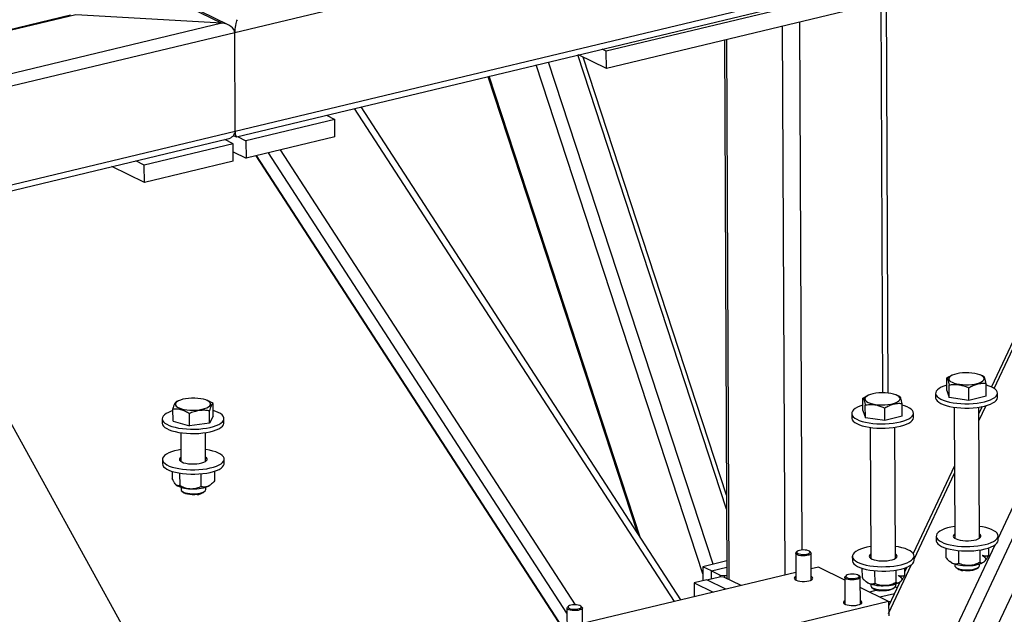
# Model space of a CAD drawing. Header units: millimetres. Extents: x 5 to 589, y 5 to 415.
# Tile 104 of 115: x 545 to 563, y 308 to 319. Entities that reach past the tile are written whole.
import ezdxf

# ---------------------------------------------------------------- set-up
doc = ezdxf.new("R2010")
doc.units = ezdxf.units.MM
doc.layers.add('NOTES', color=6, linetype='Continuous')
doc.layers.add('TRAIT-FORT', color=4, linetype='Continuous', lineweight=25)
doc.dimstyles.new('SLDDIMSTYLE3', dxfattribs={"dimtxt": 0.18, "dimasz": 1, "dimexe": 0, "dimexo": 0.0625, "dimgap": 0, "dimtad": 0, "dimtih": 1, "dimtoh": 1, "dimdec": 0, "dimrnd": 1e-09, "dimzin": 0, "dimdsep": 46, "dimtxsty": 'Standard', "dimblk1": 'DOT', "dimblk2": 'DOT', "dimsah": 1, "dimcen": 0.09, "dimadec": 0, "dimazin": 0, "dimtfac": 1, "dimtdec": 0, "dimtofl": 0, "dimtmove": 0, "dimatfit": 3, "dimldrblk": 'DOT', "dimfxl": 1, "dimfrac": 2, "dimtolj": 1, "dimtzin": 0, "dimarcsym": 0})

# ---------------------------------------------------------------- blocks, each defined once
blk = doc.blocks.new('_DOT')
at = {"color": 0, "linetype": 'ByBlock', "lineweight": -2}
blk.add_line((-0.5, 0), (-1, 0), dxfattribs=at)
at = {"color": 0, "linetype": 'ByBlock', "const_width": 0.5}
blk.add_lwpolyline([(-0.25, 0, 1), (0.25, 0, 1)], format="xyb", close=True, dxfattribs=at)

msp = doc.modelspace()

# ---------------------------------------------------------------- linework, layer by layer
at = {"layer": 'TRAIT-FORT', "color": 4, "linetype": 'Continuous', "lineweight": 25}
for p, q in [((518.86166, 333.70606), (548.6388, 319.09094)), ((548.76761, 319.05792), (518.903, 333.71597)), ((578.97434, 326.13071), (548.87798, 318.91585)), ((578.98249, 324.3047), (548.88614, 317.08984)), ((548.91285, 316.9911), (578.84093, 324.16563)), ((560.9254, 319.81466), (555.75259, 318.57461)), ((560.96962, 312.24288), (560.93553, 319.87325)), ((560.92684, 319.49243), (555.75403, 318.25237)), ((560.87059, 312.24855), (560.83832, 319.47121)), ((545.93618, 319.24939), (526.60868, 314.61609)), ((545.84, 319.24133), (526.62637, 314.63533)), ((548.6388, 319.09094), (545.93618, 319.24939)), ((548.6388, 319.09094), (526.11355, 313.69107)), ((559.06136, 308.87422), (559.01597, 319.03434)), ((559.37716, 309.33817), (559.3335, 319.11046)), ((548.87798, 318.91585), (526.07059, 313.44833)), ((548.88614, 317.08984), (548.87798, 318.91585)), ((557.94032, 318.77648), (557.98484, 308.80965)), ((558.0252, 308.78984), (557.98054, 318.78613)), ((557.97911, 310.09268), (555.22573, 318.50446)), ((555.75403, 318.25237), (555.2356, 318.50683)), ((557.97795, 310.35127), (555.32239, 318.46423)), ((555.75259, 318.57461), (555.67572, 318.61234)), ((555.75403, 318.25237), (555.75259, 318.57461)), ((557.53885, 308.89506), (554.45402, 318.31946)), ((557.72912, 309.0746), (554.68494, 318.37482)), ((553.55938, 318.10499), (556.32192, 309.66522)), ((556.37894, 309.57725), (553.58556, 318.11127)), ((565.41016, 317.75845), (562.87906, 312.35784)), ((562.92983, 312.32939), (565.46227, 317.73287)), ((557.13419, 308.41223), (551.21503, 317.54299)), ((550.57345, 317.38919), (550.73147, 317.31163)), ((557.01484, 308.38362), (551.09568, 317.51438)), ((550.73147, 317.31163), (549.08558, 316.91707)), ((550.73291, 316.98939), (550.73147, 317.31163)), ((560.78466, 303.22918), (567.33489, 317.20543)), ((548.88614, 317.08984), (526.07874, 311.62232)), ((548.85835, 317.01557), (548.90685, 316.99177)), ((548.92756, 316.99463), (549.08558, 316.91707)), ((563.00083, 309.55225), (566.51579, 317.05211)), ((526.10546, 311.52359), (548.74457, 316.95076)), ((548.85045, 316.8607), (547.20456, 316.46614)), ((548.85045, 316.8607), (548.69243, 316.93826)), ((548.85189, 316.53847), (548.85045, 316.8607)), ((549.08558, 316.91707), (549.08702, 316.59483)), ((550.73291, 316.98939), (549.08702, 316.59483)), ((560.24386, 303.09954), (566.7508, 316.98341)), ((548.85112, 316.71061), (549.08702, 316.59483)), ((549.27039, 316.63879), (554.94379, 307.88713)), ((554.95339, 307.88944), (549.27999, 316.64109)), ((555.02564, 308.17063), (549.5003, 316.69391)), ((555.18579, 308.32405), (549.72499, 316.74777)), ((547.20456, 316.46614), (547.04654, 316.5437)), ((547.206, 316.1439), (547.20456, 316.46614)), ((548.85189, 316.53847), (547.206, 316.1439)), ((547.206, 316.1439), (546.60641, 316.43819)), ((562.05464, 312.29374), (562.05361, 312.52419)), ((562.16277, 312.57843), (562.14036, 312.56886)), ((562.71575, 312.56121), (562.66897, 312.58069)), ((562.73507, 312.55293), (562.71441, 312.56159)), ((562.05464, 312.29374), (562.09868, 312.15954)), ((562.09868, 312.15954), (562.09765, 312.38999)), ((562.46142, 312.10681), (562.46039, 312.33726)), ((562.78013, 312.18828), (562.7791, 312.41873)), ((547.85307, 312.1076), (547.80092, 312.08533)), ((548.37799, 312.10206), (548.35927, 312.10986)), ((560.50185, 311.9215), (560.50082, 312.15195)), ((560.60999, 312.20619), (560.58757, 312.19662)), ((561.16297, 312.18897), (561.11619, 312.20845)), ((561.18228, 312.18069), (561.16162, 312.18935)), ((561.84596, 312.23846), (561.84632, 312.1579)), ((562.46142, 312.10681), (562.09868, 312.15954)), ((562.78013, 312.18828), (562.46142, 312.10681)), ((562.98917, 312.16301), (562.98881, 312.24357)), ((547.73635, 311.72182), (547.73532, 311.95227)), ((548.41224, 311.68499), (548.41121, 311.91543)), ((548.47901, 311.81853), (548.47798, 312.04898)), ((560.50185, 311.9215), (560.54589, 311.7873)), ((560.54589, 311.7873), (560.54486, 312.01775)), ((560.90863, 311.73457), (560.9076, 311.96501)), ((561.22734, 311.81604), (561.22631, 312.04648)), ((562.18998, 311.98056), (562.20081, 309.55473)), ((562.65795, 309.55677), (562.64711, 311.9826)), ((562.70833, 311.99355), (562.64764, 311.86406)), ((562.64825, 311.72859), (562.78067, 312.01113)), ((547.53626, 311.76762), (547.53662, 311.68706)), ((547.73635, 311.72182), (548.04091, 311.63663)), ((548.04091, 311.63663), (548.03988, 311.86708)), ((548.47901, 311.81853), (548.41224, 311.68499)), ((548.67947, 311.69217), (548.67911, 311.77273)), ((560.29318, 311.86622), (560.29354, 311.78566)), ((560.90863, 311.73457), (560.54589, 311.7873)), ((561.22734, 311.81604), (560.90863, 311.73457)), ((561.43638, 311.79076), (561.43602, 311.87132)), ((548.41224, 311.68499), (548.04091, 311.63663)), ((560.63719, 311.60832), (560.64802, 309.18249)), ((561.10516, 309.18453), (561.09433, 311.61036)), ((547.88027, 311.50972), (547.88265, 310.97704)), ((548.33979, 310.97908), (548.33741, 311.51177)), ((547.53962, 311.01574), (547.53998, 310.93518)), ((548.68283, 310.94028), (548.68247, 311.02084)), ((562.19481, 310.89786), (561.43237, 309.27104)), ((547.72192, 310.79339), (547.72252, 310.65976)), ((547.85878, 310.76168), (547.8598, 310.53347)), ((548.24896, 310.74885), (548.25002, 310.51221)), ((548.50216, 310.79687), (548.50296, 310.61722)), ((561.4481, 309.16783), (562.19542, 310.76239)), ((547.79368, 310.54471), (547.79374, 310.54466)), ((547.88478, 310.50034), (547.88498, 310.45604)), ((548.34212, 310.45808), (548.34192, 310.50238)), ((548.43257, 310.54752), (548.4499, 310.56283)), ((547.90073, 310.42774), (547.93013, 310.40224)), ((548.29745, 310.40388), (548.32662, 310.42964)), ((561.85778, 309.59343), (561.85814, 309.51287)), ((563.00098, 309.51798), (563.00062, 309.59854)), ((560.10145, 303.36582), (562.94506, 309.43326)), ((562.03669, 309.37215), (562.03746, 309.19959)), ((562.8237, 309.37567), (562.82434, 309.23278)), ((559.25753, 309.27762), (559.25975, 308.78069)), ((559.28578, 309.31179), (559.26722, 309.29539)), ((559.53339, 309.29658), (559.51469, 309.31281)), ((559.54546, 308.78197), (559.54324, 309.27889)), ((560.30499, 309.22119), (560.30535, 309.14063)), ((561.4482, 309.14574), (561.44784, 309.2263)), ((562.27126, 309.32727), (562.27231, 309.09167)), ((562.66472, 309.33848), (562.66575, 309.10826)), ((557.98338, 309.13555), (557.53825, 309.02884)), ((557.70057, 308.94918), (557.53825, 309.02884)), ((557.53825, 309.02884), (557.53942, 308.76825)), ((557.70057, 308.94918), (557.98391, 309.0171)), ((559.67794, 309.02203), (559.54453, 308.99005)), ((560.16671, 308.78213), (559.67794, 309.02203)), ((560.4839, 308.99991), (560.48467, 308.82735)), ((560.97744, 308.16359), (561.40118, 309.06773)), ((561.27091, 309.00343), (561.27155, 308.86054)), ((561.31446, 309.01944), (561.27125, 308.92725)), ((562.1003, 309.13242), (562.1119, 309.12236)), ((562.20294, 309.07804), (562.20308, 309.04716)), ((562.21883, 309.01886), (562.24823, 308.99336)), ((562.61555, 308.995), (562.64472, 309.02077)), ((562.66022, 309.0492), (562.66008, 309.08008)), ((562.75073, 309.12521), (562.751, 309.12546)), ((559.25912, 308.92163), (555.31223, 307.97546)), ((557.61319, 308.78594), (557.84832, 308.8423)), ((557.70057, 308.94918), (557.86288, 308.86951)), ((557.7012, 308.80704), (557.70057, 308.94918)), ((557.92781, 308.83764), (557.84832, 308.8423)), ((557.86288, 308.86951), (557.94237, 308.86485)), ((557.86301, 308.84144), (557.86288, 308.86951)), ((558.24971, 308.67965), (557.92781, 308.83764)), ((557.94237, 308.86485), (557.98455, 308.87496)), ((557.94237, 308.86485), (557.94252, 308.83042)), ((560.16649, 308.83148), (560.16871, 308.33456)), ((560.19474, 308.86565), (560.17618, 308.84926)), ((560.44236, 308.85045), (560.42365, 308.86668)), ((560.45442, 308.33584), (560.4522, 308.83276)), ((560.71847, 308.95503), (560.71953, 308.71942)), ((561.11194, 308.96624), (561.11296, 308.73602)), ((557.61319, 308.78594), (557.37806, 308.72957)), ((557.37806, 308.72957), (557.73243, 308.55564)), ((557.37806, 308.72957), (557.37922, 308.47097)), ((557.96756, 308.61201), (557.61319, 308.78594)), ((560.97646, 308.38469), (560.45306, 308.64159)), ((560.54751, 308.76018), (560.55911, 308.75011)), ((560.65015, 308.70579), (560.65029, 308.67492)), ((560.66604, 308.64662), (560.69544, 308.62111)), ((561.18481, 308.74281), (560.97684, 308.29906)), ((561.06277, 308.62275), (561.09193, 308.64852)), ((561.10735, 308.65124), (561.09553, 308.65193)), ((561.10743, 308.67696), (561.10729, 308.70783)), ((561.13543, 308.63745), (561.10735, 308.65124)), ((561.19794, 308.75297), (561.19822, 308.75321)), ((560.76114, 308.59196), (560.62209, 308.55862)), ((561.08366, 308.52698), (560.81687, 308.46302)), ((555.02523, 308.26303), (555.02745, 307.7661)), ((555.05348, 308.2972), (555.03492, 308.2808)), ((555.30109, 308.28199), (555.28239, 308.29822)), ((555.31316, 307.76738), (555.31094, 308.2643)), ((560.97646, 308.38469), (555.80365, 307.14464)), ((560.97646, 308.38469), (560.97766, 308.11616)), ((560.97647, 308.38271), (561.02105, 308.39339))]:
    msp.add_line(p, q, dxfattribs=at)
at = {"layer": 'TRAIT-FORT', "color": 4, "linetype": 'Continuous', "lineweight": 25, "flags": 128}
for points in [[(562.28572, 312.4071), (562.3411, 312.401), (562.3989, 312.39839), (562.45725, 312.39935), (562.51429, 312.40385), (562.56817, 312.41175), (562.61716, 312.42279), (562.6597, 312.43662), (562.69441, 312.4528), (562.72018, 312.4708), (562.73617, 312.49004), (562.74189, 312.50991), (562.73713, 312.52977), (562.72206, 312.54898), (562.69716, 312.56692), (562.66322, 312.58302), (562.62135, 312.59676), (562.57288, 312.60769), (562.51938, 312.61547), (562.46256, 312.61984), (562.40425, 312.62067), (562.34632, 312.61792), (562.29064, 312.6117), (562.23899, 312.60219), (562.19304, 312.5897), (562.15426, 312.57464), (562.1239, 312.55748), (562.10294, 312.53878), (562.09204, 312.51915), (562.09156, 312.4992), (562.10151, 312.47959), (562.12158, 312.46094), (562.15112, 312.44385), (562.18917, 312.42887), (562.23452, 312.41649), (562.28572, 312.4071)], [(562.05421, 312.39026), (561.99969, 312.37255), (561.95144, 312.35215), (561.91151, 312.32978), (561.88061, 312.30582), (561.85928, 312.2807), (561.84791, 312.25487), (561.84671, 312.2288), (561.85569, 312.20294), (561.87469, 312.17777), (561.90338, 312.15372), (561.94124, 312.13123), (561.98759, 312.1107), (562.04162, 312.0925), (562.10235, 312.07694), (562.1687, 312.06431), (562.23949, 312.05484)], [(562.23949, 312.05484), (562.31346, 312.04869), (562.38928, 312.04597), (562.4656, 312.04673), (562.54106, 312.05096), (562.61432, 312.05858), (562.68406, 312.06945), (562.74904, 312.08339), (562.8081, 312.10014), (562.86019, 312.1194), (562.90438, 312.14084), (562.93988, 312.16406), (562.96606, 312.18865), (562.98244, 312.21418), (562.98874, 312.24019), (562.98484, 312.26621), (562.97082, 312.29178), (562.94692, 312.31645), (562.91357, 312.33977), (562.87137, 312.36133), (562.82107, 312.38074), (562.77921, 312.3935)], [(548.21943, 311.93481), (548.27216, 311.94358), (548.31957, 311.95541), (548.36013, 311.96992), (548.39254, 311.98664), (548.41575, 312.00503), (548.42903, 312.0245), (548.43194, 312.04444), (548.42438, 312.06418), (548.40661, 312.08311), (548.37919, 312.10061), (548.34301, 312.11612), (548.29923, 312.12914), (548.24925, 312.13926), (548.19468, 312.14615), (548.13728, 312.14958), (548.07889, 312.14944), (548.02138, 312.14575), (547.96661, 312.13862), (547.91634, 312.12828), (547.87217, 312.11506), (547.83554, 312.09938), (547.80762, 312.08175), (547.7893, 312.06274), (547.78118, 312.04296), (547.78351, 312.02304), (547.79622, 312.00363), (547.81891, 311.98534), (547.85084, 311.96877), (547.89098, 311.95444), (547.93805, 311.94283), (547.99054, 311.93429), (548.04675, 311.92911), (548.10488, 311.92746), (548.16306, 311.92938), (548.21943, 311.93481)], [(560.73293, 312.03485), (560.78831, 312.02875), (560.84611, 312.02614), (560.90447, 312.0271), (560.9615, 312.03161), (561.01538, 312.03951), (561.06438, 312.05055), (561.10691, 312.06438), (561.14162, 312.08056), (561.16739, 312.09856), (561.18339, 312.1178), (561.1891, 312.13767), (561.18434, 312.15753), (561.16927, 312.17674), (561.14437, 312.19468), (561.11044, 312.21078), (561.06856, 312.22451), (561.0201, 312.23544), (560.96659, 312.24322), (560.90977, 312.2476), (560.85146, 312.24842), (560.79353, 312.24568), (560.73785, 312.23945), (560.68621, 312.22994), (560.64025, 312.21746), (560.60148, 312.20239), (560.57111, 312.18524), (560.55015, 312.16654), (560.53925, 312.1469), (560.53877, 312.12696), (560.54872, 312.10735), (560.56879, 312.0887), (560.59833, 312.07161), (560.63638, 312.05663), (560.68174, 312.04425), (560.73293, 312.03485)], [(561.84632, 312.1579), (561.84707, 312.14824), (561.85605, 312.12239), (561.87505, 312.09721), (561.90374, 312.07316), (561.9416, 312.05067), (561.98795, 312.03014), (562.04198, 312.01194), (562.10271, 311.99638), (562.16906, 311.98376), (562.23985, 311.97428)], [(562.23985, 311.97428), (562.31382, 311.96813), (562.38964, 311.96541), (562.46596, 311.96617), (562.54142, 311.9704), (562.61468, 311.97802), (562.68442, 311.98889), (562.7494, 312.00283), (562.80846, 312.01958), (562.86055, 312.03884), (562.90474, 312.06028), (562.94024, 312.0835), (562.96641, 312.10809), (562.9828, 312.13362), (562.9891, 312.15963), (562.98917, 312.16301)], [(547.73548, 311.9168), (547.70424, 311.9068), (547.6539, 311.887), (547.61166, 311.86512), (547.57827, 311.84154), (547.55433, 311.81669), (547.54027, 311.79101), (547.53633, 311.76496), (547.54258, 311.739), (547.55892, 311.71359), (547.58505, 311.6892), (547.62051, 311.66625), (547.66467, 311.64516), (547.71672, 311.6263), (547.77576, 311.61), (547.84072, 311.59656), (547.91044, 311.58623), (547.98368, 311.57917), (548.05914, 311.57552), (548.13546, 311.57535), (548.21128, 311.57865), (548.28526, 311.58537), (548.35607, 311.59539)], [(548.35607, 311.59539), (548.42244, 311.60853), (548.4832, 311.62455), (548.53726, 311.64317), (548.58365, 311.66406), (548.62155, 311.68684), (548.65028, 311.71111), (548.66932, 311.73643), (548.67835, 311.76235), (548.67718, 311.78842), (548.66586, 311.81416), (548.64458, 311.83911), (548.61371, 311.86283), (548.57382, 311.8849), (548.5256, 311.90493), (548.47856, 311.92012)], [(560.50142, 312.01802), (560.4469, 312.00031), (560.39866, 311.97991), (560.35872, 311.95753), (560.32782, 311.93357), (560.30649, 311.90846), (560.29512, 311.88263), (560.29392, 311.85656), (560.3029, 311.8307), (560.3219, 311.80553), (560.35059, 311.78148), (560.38845, 311.75899), (560.4348, 311.73846), (560.48883, 311.72025), (560.54956, 311.7047), (560.61592, 311.69207), (560.68671, 311.6826)], [(560.68671, 311.6826), (560.76067, 311.67645), (560.83649, 311.67373), (560.91281, 311.67449), (560.98828, 311.67872), (561.06153, 311.68633), (561.13127, 311.69721), (561.19625, 311.71115), (561.25532, 311.7279), (561.30741, 311.74716), (561.35159, 311.76859), (561.38709, 311.79181), (561.41327, 311.81641), (561.42965, 311.84194), (561.43595, 311.86794), (561.43205, 311.89397), (561.41803, 311.91954), (561.39413, 311.94421), (561.36079, 311.96753), (561.31858, 311.98908), (561.26828, 312.0085), (561.22643, 312.02125)], [(560.29354, 311.78566), (560.29428, 311.776), (560.30326, 311.75014), (560.32226, 311.72497), (560.35095, 311.70092), (560.38881, 311.67843), (560.43516, 311.6579), (560.48919, 311.63969), (560.54992, 311.62414), (560.61628, 311.61151), (560.68707, 311.60204)], [(560.68707, 311.60204), (560.76103, 311.59589), (560.83685, 311.59317), (560.91317, 311.59393), (560.98864, 311.59816), (561.06189, 311.60578), (561.13163, 311.61665), (561.19661, 311.63059), (561.25567, 311.64734), (561.30777, 311.6666), (561.35195, 311.68803), (561.38745, 311.71125), (561.41363, 311.73585), (561.43001, 311.76138), (561.43631, 311.78738), (561.43638, 311.79076)], [(547.53662, 311.68706), (547.53669, 311.6844), (547.54294, 311.65844), (547.55928, 311.63303), (547.58541, 311.60864), (547.62087, 311.58569), (547.66503, 311.5646), (547.71708, 311.54574), (547.77612, 311.52944), (547.84108, 311.516), (547.9108, 311.50567), (547.98404, 311.49861), (548.0595, 311.49496), (548.13582, 311.49479), (548.21164, 311.49809), (548.28562, 311.50481), (548.35643, 311.51483)], [(548.35643, 311.51483), (548.4228, 311.52797), (548.48356, 311.54399), (548.53762, 311.56261), (548.58401, 311.5835), (548.62191, 311.60628), (548.65064, 311.63055), (548.66968, 311.65587), (548.67871, 311.6818), (548.67947, 311.69217)], [(547.88167, 311.19614), (547.82884, 311.18688), (547.76513, 311.17227), (547.70759, 311.15491), (547.65726, 311.13511), (547.61502, 311.11323), (547.58163, 311.08965), (547.55769, 311.0648), (547.54362, 311.03912), (547.53968, 311.01307), (547.54594, 310.98711), (547.56228, 310.96171), (547.58841, 310.93731), (547.62387, 310.91437), (547.66803, 310.89327), (547.72008, 310.87441), (547.77912, 310.85812), (547.84408, 310.84468), (547.9138, 310.83434), (547.98704, 310.82728), (548.0625, 310.82364), (548.13882, 310.82346), (548.21464, 310.82677), (548.28862, 310.83349), (548.35943, 310.8435), (548.35943, 310.8435)], [(548.35943, 310.8435), (548.4258, 310.85664), (548.48656, 310.87266), (548.54062, 310.89129), (548.58701, 310.91217), (548.62491, 310.93495), (548.65364, 310.95922), (548.67268, 310.98454), (548.6817, 311.01047), (548.68054, 311.03653), (548.66922, 311.06227), (548.64794, 311.08723), (548.61707, 311.11095), (548.57718, 311.13302), (548.52896, 311.15304), (548.47329, 311.17066), (548.41116, 311.18556), (548.34367, 311.19747), (548.33881, 311.19818)], [(547.88229, 311.0575), (547.87539, 311.05251), (547.8595, 311.03552), (547.85391, 311.01783), (547.85884, 311.00016), (547.8741, 310.98324), (547.89906, 310.96774), (547.9327, 310.95432), (547.97364, 310.94351), (548.0202, 310.93577), (548.07049, 310.9314), (548.12243, 310.9306), (548.17391, 310.93338), (548.22282, 310.93964)], [(548.22282, 310.93964), (548.26714, 310.94912), (548.30508, 310.96143), (548.33507, 310.97607), (548.3559, 310.99243), (548.36669, 311.00986), (548.36702, 311.02763), (548.35687, 311.04502), (548.33943, 311.05955)], [(547.53998, 310.93518), (547.54004, 310.93251), (547.5463, 310.90655), (547.56264, 310.88115), (547.58877, 310.85675), (547.62423, 310.83381), (547.66839, 310.81271), (547.72044, 310.79385), (547.77948, 310.77756), (547.84444, 310.76412), (547.91416, 310.75378), (547.9874, 310.74672), (548.06286, 310.74308), (548.13918, 310.7429), (548.215, 310.74621), (548.28898, 310.75293), (548.35979, 310.76295)], [(548.35979, 310.76295), (548.42616, 310.77608), (548.48692, 310.79211), (548.54098, 310.81073), (548.58737, 310.83161), (548.62527, 310.85439), (548.654, 310.87866), (548.67304, 310.90399), (548.68206, 310.92991), (548.68283, 310.94028)], [(547.88498, 310.45604), (547.88916, 310.44131), (547.90377, 310.42524), (547.92818, 310.41066), (547.96126, 310.39825), (548.00146, 310.38858), (548.0469, 310.38212), (548.09546, 310.37917), (548.14487, 310.37985), (548.19281, 310.38415)], [(548.19281, 310.38415), (548.23704, 310.39186), (548.2755, 310.40261), (548.30639, 310.41591), (548.32826, 310.43114), (548.34009, 310.44757), (548.34212, 310.45808)], [(548.18204, 310.36464), (548.13756, 310.36078), (548.09178, 310.36052), (548.04719, 310.36387), (548.00618, 310.37066), (547.97097, 310.38051), (547.94345, 310.39289), (547.93013, 310.40224)], [(562.19983, 309.77384), (562.19688, 309.77338), (562.12937, 309.76095), (562.06721, 309.74557), (562.01151, 309.72752), (561.96326, 309.70713), (561.92333, 309.68475), (561.89242, 309.66079), (561.87109, 309.63567), (561.85973, 309.60985), (561.85852, 309.58377), (561.8675, 309.55792), (561.8865, 309.53274), (561.91519, 309.50869), (561.95305, 309.48621), (561.99941, 309.46567), (562.05343, 309.44747), (562.11416, 309.43191), (562.18052, 309.41929), (562.25131, 309.40981)], [(562.25131, 309.40981), (562.32528, 309.40366), (562.4011, 309.40094), (562.47742, 309.4017), (562.55288, 309.40593), (562.62613, 309.41355), (562.69587, 309.42443), (562.76086, 309.43836), (562.81992, 309.45511), (562.87201, 309.47438), (562.9162, 309.49581), (562.9517, 309.51903), (562.97787, 309.54362), (562.99425, 309.56915), (563.00055, 309.59516), (562.99666, 309.62118), (562.98264, 309.64675), (562.95874, 309.67142), (562.92539, 309.69474), (562.88319, 309.7163), (562.83288, 309.73571), (562.77538, 309.75263), (562.71169, 309.76675), (562.65697, 309.77588)], [(562.20045, 309.6352), (562.18921, 309.62657), (562.17553, 309.60937), (562.17225, 309.59162), (562.17948, 309.57406), (562.19694, 309.55738), (562.2239, 309.54229), (562.25927, 309.5294), (562.3016, 309.51923), (562.34915, 309.51221)], [(562.34915, 309.51221), (562.39998, 309.50861), (562.452, 309.5086), (562.50309, 309.51216), (562.55116, 309.51915), (562.59423, 309.52929), (562.63055, 309.54215), (562.65862, 309.55723), (562.6773, 309.57389), (562.68583, 309.59145), (562.68385, 309.6092), (562.67144, 309.62641), (562.65759, 309.63724)], [(560.64705, 309.40159), (560.64409, 309.40114), (560.57658, 309.3887), (560.51442, 309.37333), (560.45872, 309.35528), (560.41047, 309.33489), (560.37054, 309.31251), (560.33963, 309.28855), (560.31831, 309.26343), (560.30694, 309.2376), (560.30573, 309.21153), (560.31471, 309.18568), (560.33372, 309.1605), (560.3624, 309.13645), (560.40026, 309.11396), (560.44662, 309.09343), (560.50065, 309.07523), (560.56138, 309.05967), (560.62773, 309.04704), (560.69852, 309.03757)], [(560.69852, 309.03757), (560.77249, 309.03142), (560.84831, 309.0287), (560.92463, 309.02946), (561.00009, 309.03369), (561.07335, 309.04131), (561.14309, 309.05218), (561.20807, 309.06612), (561.26713, 309.08287), (561.31922, 309.10213), (561.36341, 309.12357), (561.39891, 309.14679), (561.42508, 309.17138), (561.44147, 309.19691), (561.44777, 309.22292), (561.44387, 309.24894), (561.42985, 309.27451), (561.40595, 309.29918), (561.3726, 309.3225), (561.3304, 309.34406), (561.2801, 309.36347), (561.22259, 309.38039), (561.1589, 309.39451), (561.10418, 309.40364)], [(561.85814, 309.51287), (561.85888, 309.50321), (561.86786, 309.47736), (561.88686, 309.45218), (561.91555, 309.42814), (561.95341, 309.40565), (561.99977, 309.38512), (562.05379, 309.36691), (562.11452, 309.35136), (562.18088, 309.33873), (562.25167, 309.32925)], [(562.25167, 309.32925), (562.32564, 309.3231), (562.40146, 309.32038), (562.47778, 309.32114), (562.55324, 309.32537), (562.62649, 309.33299), (562.69623, 309.34387), (562.76122, 309.3578), (562.82028, 309.37455), (562.87237, 309.39382), (562.91656, 309.41525), (562.95206, 309.43847), (562.97823, 309.46306), (562.99461, 309.48859), (563.00091, 309.5146), (563.00098, 309.51798)], [(559.4664, 309.23525), (559.42977, 309.23062), (559.39097, 309.22953), (559.35286, 309.23206), (559.31827, 309.238), (559.28978, 309.24694), (559.26949, 309.2582), (559.2589, 309.27094), (559.25881, 309.28423), (559.26722, 309.29539)], [(559.45708, 309.26006), (559.48667, 309.26755), (559.50858, 309.27766), (559.52088, 309.28949), (559.52246, 309.30199), (559.51319, 309.31405), (559.49389, 309.32461), (559.46627, 309.33271), (559.43279, 309.33765), (559.39642, 309.33898), (559.3604, 309.33658), (559.32792, 309.33067), (559.30188, 309.32178), (559.28458, 309.31068), (559.27756, 309.29838), (559.28145, 309.28596), (559.2959, 309.27452), (559.31962, 309.26509), (559.35052, 309.25849), (559.38584, 309.25533), (559.42244, 309.25587), (559.45708, 309.26006)], [(559.53339, 309.29658), (559.53785, 309.29207), (559.54324, 309.27893), (559.53803, 309.26574), (559.52262, 309.25348), (559.49813, 309.24306), (559.4664, 309.23525)], [(560.64766, 309.26296), (560.63642, 309.25433), (560.62275, 309.23713), (560.61946, 309.21938), (560.62669, 309.20181), (560.64415, 309.18514), (560.67111, 309.17005), (560.70648, 309.15716), (560.74881, 309.14699), (560.79636, 309.13997)], [(560.79636, 309.13997), (560.84719, 309.13637), (560.89922, 309.13635), (560.95031, 309.13991), (560.99837, 309.14691), (561.04145, 309.15704), (561.07776, 309.16991), (561.10584, 309.18498), (561.12452, 309.20164), (561.13304, 309.21921), (561.13106, 309.23696), (561.11865, 309.25417), (561.1048, 309.265)], [(562.70713, 309.23689), (562.73132, 309.22409), (562.75037, 309.2103), (562.76395, 309.19575), (562.77185, 309.18071), (562.77391, 309.16541), (562.77011, 309.15014), (562.7605, 309.13514), (562.74527, 309.12067)], [(560.30535, 309.14063), (560.30609, 309.13097), (560.31507, 309.10512), (560.33408, 309.07994), (560.36276, 309.05589), (560.40062, 309.0334), (560.44698, 309.01287), (560.50101, 308.99467), (560.56174, 308.97911), (560.62809, 308.96649), (560.69888, 308.95701)], [(560.69888, 308.95701), (560.77285, 308.95086), (560.84867, 308.94814), (560.92499, 308.9489), (561.00045, 308.95313), (561.07371, 308.96075), (561.14345, 308.97162), (561.20843, 308.98556), (561.26749, 309.00231), (561.31958, 309.02157), (561.36377, 309.04301), (561.39927, 309.06623), (561.42544, 309.09082), (561.44183, 309.11635), (561.44813, 309.14236), (561.4482, 309.14574)], [(562.15511, 309.09578), (562.13092, 309.10858), (562.1119, 309.12236)], [(562.20308, 309.04716), (562.20373, 309.04141), (562.21275, 309.02485), (562.23202, 309.00938), (562.26061, 308.99572), (562.29721, 308.98452), (562.34009, 308.97629)], [(562.34009, 308.97629), (562.38725, 308.97143), (562.43649, 308.97015), (562.4855, 308.97253), (562.53199, 308.97844), (562.5738, 308.98761), (562.60895, 308.99961), (562.63581, 309.01389), (562.65313, 309.02977), (562.66009, 309.04651), (562.66022, 309.0492)], [(562.61555, 308.995), (562.59596, 308.98202), (562.56636, 308.96997), (562.52951, 308.96055), (562.4874, 308.95427), (562.44228, 308.95145), (562.3966, 308.95225), (562.35281, 308.95664)], [(559.25946, 308.84542), (559.24075, 308.83249), (559.23168, 308.81811), (559.23334, 308.80345), (559.24563, 308.78943), (559.26778, 308.77694), (559.29838, 308.76676), (559.33553, 308.75953), (559.37688, 308.7557), (559.41984, 308.75552), (559.4617, 308.75899), (559.49985, 308.7659)], [(559.49985, 308.7659), (559.53187, 308.77581), (559.55577, 308.7881), (559.57003, 308.802), (559.57376, 308.81664), (559.56673, 308.83109), (559.54937, 308.84445), (559.54517, 308.8467)], [(560.37537, 308.78911), (560.33874, 308.78449), (560.29993, 308.7834), (560.26182, 308.78592), (560.22724, 308.79187), (560.19874, 308.8008), (560.17845, 308.81206), (560.16787, 308.82481), (560.16778, 308.83809), (560.17618, 308.84926)], [(560.36604, 308.81393), (560.39563, 308.82142), (560.41755, 308.83152), (560.42984, 308.84335), (560.43143, 308.85586), (560.42215, 308.86792), (560.40285, 308.87847), (560.37523, 308.88658), (560.34175, 308.89151), (560.30538, 308.89284), (560.26936, 308.89045), (560.23688, 308.88454), (560.21084, 308.87564), (560.19354, 308.86455), (560.18652, 308.85225), (560.19041, 308.83982), (560.20486, 308.82839), (560.22859, 308.81895), (560.25948, 308.81236), (560.2948, 308.80919), (560.3314, 308.80973), (560.36604, 308.81393)], [(560.44236, 308.85045), (560.44682, 308.84594), (560.4522, 308.8328), (560.447, 308.81961), (560.43158, 308.80735), (560.4071, 308.79692), (560.37537, 308.78911)], [(561.15434, 308.86465), (561.17853, 308.85185), (561.19758, 308.83805), (561.21117, 308.82351), (561.21906, 308.80846), (561.22112, 308.79317), (561.21732, 308.77789), (561.20772, 308.76289), (561.19248, 308.74843)], [(560.60232, 308.72354), (560.57814, 308.73634), (560.55911, 308.75011)], [(560.65029, 308.67492), (560.65094, 308.66916), (560.65997, 308.6526), (560.67923, 308.63713), (560.70783, 308.62348), (560.74442, 308.61227), (560.7873, 308.60405)], [(560.7873, 308.60405), (560.83446, 308.59918), (560.8837, 308.59791), (560.93271, 308.60028), (560.97921, 308.60619), (561.02101, 308.61537), (561.05616, 308.62737), (561.08303, 308.64165), (561.10034, 308.65753), (561.10731, 308.67427), (561.10743, 308.67696)], [(561.06277, 308.62275), (561.04317, 308.60977), (561.01358, 308.59773), (560.97673, 308.58831), (560.93461, 308.58202), (560.88949, 308.57921), (560.84381, 308.58001), (560.80002, 308.5844)], [(555.2341, 308.22066), (555.19747, 308.21603), (555.15867, 308.21494), (555.12056, 308.21746), (555.08597, 308.22341), (555.05748, 308.23235), (555.03719, 308.24361), (555.0266, 308.25635), (555.02651, 308.26964), (555.03492, 308.2808)], [(555.22478, 308.24547), (555.25437, 308.25296), (555.27628, 308.26307), (555.28858, 308.2749), (555.29016, 308.2874), (555.28089, 308.29946), (555.26159, 308.31002), (555.23397, 308.31812), (555.20049, 308.32306), (555.16412, 308.32439), (555.1281, 308.32199), (555.09562, 308.31608), (555.06958, 308.30719), (555.05228, 308.29609), (555.04526, 308.28379), (555.04915, 308.27137), (555.0636, 308.25993), (555.08732, 308.2505), (555.11822, 308.2439), (555.15354, 308.24074), (555.19014, 308.24128), (555.22478, 308.24547)], [(555.30109, 308.28199), (555.30555, 308.27748), (555.31094, 308.26434), (555.30573, 308.25115), (555.29032, 308.23889), (555.26583, 308.22847), (555.2341, 308.22066)], [(560.16842, 308.39929), (560.14971, 308.38636), (560.14064, 308.37197), (560.14231, 308.35731), (560.1546, 308.3433), (560.17674, 308.33081), (560.20735, 308.32063), (560.24449, 308.3134), (560.28584, 308.30957), (560.3288, 308.30938), (560.37067, 308.31285), (560.40881, 308.31976)], [(560.40881, 308.31976), (560.44084, 308.32967), (560.46473, 308.34197), (560.47899, 308.35587), (560.48272, 308.37051), (560.47569, 308.38496), (560.45834, 308.39831), (560.45413, 308.40057)]]:
    msp.add_lwpolyline(points, dxfattribs=at)
at = {"layer": 'TRAIT-FORT', "color": 4, "linetype": 'Continuous', "lineweight": 25}
for centre, radius, start, end in [((548.04454, 310.94347), 0.47059, 237.45545, 271.289683), ((548.11634, 311.25868), 0.78807, 265.545399, 289.292681), ((548.30802, 310.69648), 0.19417, 290.719102, 309.899026), ((548.16993, 310.58963), 0.22531, 273.082363, 304.47184), ((562.4159, 309.7864), 0.73822, 249.312777, 274.144791), ((562.36603, 309.16158), 0.20537, 234.998508, 266.310727), ((562.4807, 309.58047), 0.53048, 268.763331, 299.915452), ((560.86311, 309.41416), 0.73822, 249.312777, 274.144791), ((560.81324, 308.78934), 0.20537, 234.998508, 266.310727), ((560.92792, 309.20823), 0.53048, 268.763331, 299.915452)]:
    msp.add_arc(centre, radius, start, end, dxfattribs=at)
for centre, major_axis, ratio, start_param, end_param in [((548.63951, 318.92983), (0.23781, -0.02638), 0.67094711, 0.07732012, 1.64811645), ((548.63951, 318.92983), (0.23781, -0.02638), 0.67094711, 0.07732012, 1.64811645), ((548.92167, 318.99747), (0.02003, 0.18056), 0.21505585, 0.49275523, 2.06355155), ((548.92167, 318.99747), (0.02003, 0.18056), 0.21505585, 0.49275523, 2.06355155), ((548.64767, 317.10382), (0.23781, -0.02638), 0.67094711, 5.20514421, 6.36050543), ((548.64767, 317.10382), (0.23781, -0.02638), 0.67094711, 5.20514421, 6.36050543), ((548.92983, 317.17146), (0.02003, 0.18056), 0.21505585, 2.06355155, 3.21891278), ((548.92983, 317.17146), (0.02003, 0.18056), 0.21505585, 2.06355155, 3.21891278)]:
    msp.add_ellipse(centre, major_axis=major_axis, ratio=ratio, start_param=start_param, end_param=end_param, dxfattribs=at)
for points, knots in [([(562.05361, 312.52419), (562.08109, 312.54097), (562.10969, 312.55843), (562.13931, 312.56819), (562.14047, 312.56857)], [0, 0, 0, 0, 0.9607999, 1, 1, 1, 1]), ([(562.05361, 312.52419), (562.05549, 312.52278), (562.05926, 312.51995), (562.06507, 312.51152), (562.07101, 312.49905), (562.07676, 312.48261), (562.08222, 312.46312), (562.08738, 312.44149), (562.09253, 312.41714), (562.09594, 312.39905), (562.09765, 312.38999)], [0, 0, 0, 0, 0.132029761, 0.264574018, 0.399278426, 0.535008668, 0.649891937, 0.765406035, 0.88250798, 1, 1, 1, 1]), ([(562.7791, 312.41873), (562.77718, 312.42889), (562.77334, 312.44925), (562.76745, 312.47648), (562.76145, 312.50041), (562.75569, 312.51901), (562.75026, 312.53274), (562.74515, 312.5424), (562.74007, 312.54924), (562.73674, 312.5517), (562.73507, 312.55293)], [0, 0, 0, 0, 0.13202976, 0.26457402, 0.39927843, 0.53500867, 0.64989194, 0.76540603, 0.88250798, 1, 1, 1, 1]), ([(562.46039, 312.33726), (562.44902, 312.34213), (562.42626, 312.3519), (562.39156, 312.36474), (562.3564, 312.37593), (562.31735, 312.38594), (562.27445, 312.39371), (562.22767, 312.39807), (562.18078, 312.39838), (562.13731, 312.39546), (562.10981, 312.39167), (562.09765, 312.38999)], [0, 0, 0, 0, 0.09597591, 0.19213026, 0.28898369, 0.38615496, 0.51175797, 0.63826211, 0.76733117, 0.89712084, 1, 1, 1, 1]), ([(562.7791, 312.41873), (562.7514, 312.41997), (562.6954, 312.42248), (562.61252, 312.40745), (562.53335, 312.37817), (562.48486, 312.35098), (562.46039, 312.33726)], [0, 0, 0, 0, 0.26460747, 0.534953, 0.76534584, 1, 1, 1, 1]), ([(547.73532, 311.95227), (547.74108, 311.97218), (547.75273, 312.01242), (547.77006, 312.05325), (547.78634, 312.07701), (547.79623, 312.08243), (547.80104, 312.08507)], [0, 0, 0, 0, 0.26890136, 0.5436339, 0.77776542, 1, 1, 1, 1]), ([(548.47798, 312.04898), (548.46483, 312.05698), (548.43847, 312.07303), (548.40497, 312.0907), (548.38458, 312.09888), (548.3778, 312.1016)], [0, 0, 0, 0, 0.39926784, 0.80009155, 1, 1, 1, 1]), ([(560.50082, 312.15195), (560.5283, 312.16872), (560.5569, 312.18618), (560.58652, 312.19594), (560.58768, 312.19633)], [0, 0, 0, 0, 0.9607999, 1, 1, 1, 1]), ([(560.50082, 312.15195), (560.5027, 312.15054), (560.50647, 312.14771), (560.51228, 312.13928), (560.51822, 312.12681), (560.52397, 312.11037), (560.52943, 312.09088), (560.53459, 312.06925), (560.53975, 312.0449), (560.54315, 312.02681), (560.54486, 312.01775)], [0, 0, 0, 0, 0.132029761, 0.264574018, 0.399278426, 0.535008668, 0.649891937, 0.765406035, 0.88250798, 1, 1, 1, 1]), ([(561.22631, 312.04648), (561.22439, 312.05664), (561.22055, 312.077), (561.21466, 312.10424), (561.20866, 312.12817), (561.20291, 312.14677), (561.19747, 312.1605), (561.19236, 312.17016), (561.18729, 312.177), (561.18395, 312.17946), (561.18228, 312.18069)], [0, 0, 0, 0, 0.13202976, 0.26457402, 0.39927843, 0.53500867, 0.64989194, 0.76540603, 0.88250798, 1, 1, 1, 1]), ([(547.73532, 311.95227), (547.74843, 311.95297), (547.77471, 311.95438), (547.81513, 311.95246), (547.85641, 311.94664), (547.89617, 311.93659), (547.93387, 311.92317), (547.9694, 311.90726), (548.00483, 311.8886), (548.02818, 311.87426), (548.03988, 311.86708)], [0, 0, 0, 0, 0.132029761, 0.264574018, 0.399278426, 0.535008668, 0.649891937, 0.765406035, 0.88250798, 1, 1, 1, 1]), ([(548.41121, 311.91543), (548.38784, 311.9186), (548.34087, 311.92497), (548.26118, 311.92559), (548.17226, 311.91328), (548.09607, 311.88993), (548.05232, 311.87214), (548.03988, 311.86708)], [0, 0, 0, 0, 0.192184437, 0.386228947, 0.638242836, 0.897066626, 1, 1, 1, 1]), ([(548.47798, 312.04898), (548.47215, 312.0457), (548.46036, 312.03907), (548.44297, 312.0105), (548.42642, 311.96829), (548.41631, 311.93316), (548.41121, 311.91543)], [0, 0, 0, 0, 0.264607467, 0.534953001, 0.765345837, 1, 1, 1, 1]), ([(560.9076, 311.96501), (560.89623, 311.96989), (560.87348, 311.97965), (560.83878, 311.9925), (560.80361, 312.00369), (560.76456, 312.0137), (560.72166, 312.02147), (560.67488, 312.02582), (560.628, 312.02614), (560.58452, 312.02321), (560.55702, 312.01942), (560.54486, 312.01775)], [0, 0, 0, 0, 0.09597591, 0.19213026, 0.28898369, 0.38615496, 0.51175797, 0.63826211, 0.76733117, 0.89712084, 1, 1, 1, 1]), ([(561.22631, 312.04648), (561.19861, 312.04773), (561.14261, 312.05024), (561.05973, 312.0352), (560.98056, 312.00593), (560.93207, 311.97874), (560.9076, 311.96501)], [0, 0, 0, 0, 0.26460747, 0.534953, 0.76534584, 1, 1, 1, 1]), ([(547.79138, 310.54677), (547.7902, 310.54788), (547.78062, 310.55694), (547.76235, 310.58078), (547.74061, 310.62001), (547.72761, 310.64857), (547.72252, 310.65976)], [0, 0, 0, 0, 0.04940377, 0.40100021, 0.76531448, 1, 1, 1, 1]), ([(548.50296, 310.61722), (548.49442, 310.60764), (548.4773, 310.58843), (548.45029, 310.56247), (548.42203, 310.53968), (548.39722, 310.52404), (548.38201, 310.51724), (548.37671, 310.51487)], [0, 0, 0, 0, 0.21551724, 0.43222674, 0.65445839, 0.87968929, 1, 1, 1, 1]), ([(547.8598, 310.53347), (547.85584, 310.53194), (547.8479, 310.52887), (547.83624, 310.52729), (547.82497, 310.52807), (547.81406, 310.5313), (547.80283, 310.5371), (547.79521, 310.54353), (547.79138, 310.54677)], [0, 0, 0, 0, 0.18491158, 0.37053221, 0.5253481, 0.68099717, 0.8398193, 1, 1, 1, 1]), ([(547.8598, 310.53347), (547.87304, 310.52673), (547.89958, 310.5132), (547.94142, 310.4962), (547.98514, 310.48279), (548.02348, 310.47538), (548.04696, 310.47361), (548.05513, 310.47299)], [0, 0, 0, 0, 0.21551724, 0.43222674, 0.65445839, 0.87968929, 1, 1, 1, 1]), ([(548.05513, 310.47299), (548.07209, 310.47278), (548.10637, 310.47234), (548.15623, 310.48073), (548.20441, 310.49397), (548.23477, 310.50611), (548.25002, 310.51221)], [0, 0, 0, 0, 0.24957685, 0.50436193, 0.75104582, 1, 1, 1, 1]), ([(548.37671, 310.51487), (548.36571, 310.51101), (548.34348, 310.50322), (548.31108, 310.5009), (548.27973, 310.50378), (548.25995, 310.50939), (548.25002, 310.51221)], [0, 0, 0, 0, 0.24957685, 0.50436193, 0.75104582, 1, 1, 1, 1]), ([(562.03746, 309.19959), (562.04544, 309.18991), (562.06144, 309.1705), (562.08665, 309.14423), (562.11298, 309.12112), (562.13606, 309.1052), (562.15019, 309.09821), (562.15511, 309.09578)], [0, 0, 0, 0, 0.21551724, 0.43222674, 0.65445839, 0.87968929, 1, 1, 1, 1]), ([(562.82434, 309.23278), (562.81641, 309.23041), (562.80052, 309.22565), (562.77544, 309.22249), (562.74921, 309.22353), (562.72618, 309.2288), (562.71205, 309.2348), (562.70713, 309.23689)], [0, 0, 0, 0, 0.21551724, 0.43222674, 0.65445839, 0.87968929, 1, 1, 1, 1]), ([(562.74527, 309.12067), (562.74663, 309.12177), (562.75769, 309.1307), (562.77873, 309.15431), (562.80366, 309.19326), (562.81852, 309.22166), (562.82434, 309.23278)], [0, 0, 0, 0, 0.04940377, 0.40100021, 0.76531448, 1, 1, 1, 1]), ([(562.15511, 309.09578), (562.16532, 309.0918), (562.18595, 309.08375), (562.21593, 309.08106), (562.2449, 309.08358), (562.26315, 309.08896), (562.27231, 309.09167)], [0, 0, 0, 0, 0.24957685, 0.50436193, 0.75104582, 1, 1, 1, 1]), ([(562.46926, 309.05011), (562.45215, 309.0501), (562.41757, 309.05008), (562.36721, 309.05907), (562.31848, 309.07288), (562.28775, 309.08539), (562.27231, 309.09167)], [0, 0, 0, 0, 0.24957685, 0.50436193, 0.75104582, 1, 1, 1, 1]), ([(562.66575, 309.10826), (562.65246, 309.10167), (562.6258, 309.08846), (562.58375, 309.07197), (562.53977, 309.05907), (562.50116, 309.05212), (562.4775, 309.05063), (562.46926, 309.05011)], [0, 0, 0, 0, 0.215517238, 0.432226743, 0.654458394, 0.879689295, 1, 1, 1, 1]), ([(562.66575, 309.10826), (562.67038, 309.10667), (562.67964, 309.10348), (562.69724, 309.10132), (562.71905, 309.10356), (562.73645, 309.11492), (562.74527, 309.12067)], [0, 0, 0, 0, 0.18501599, 0.37074143, 0.68116385, 1, 1, 1, 1]), ([(560.48467, 308.82735), (560.49265, 308.81767), (560.50865, 308.79826), (560.53386, 308.77199), (560.56019, 308.74887), (560.58327, 308.73295), (560.5974, 308.72597), (560.60232, 308.72354)], [0, 0, 0, 0, 0.21551724, 0.43222674, 0.65445839, 0.87968929, 1, 1, 1, 1]), ([(561.27155, 308.86054), (561.26362, 308.85816), (561.24773, 308.85341), (561.22266, 308.85024), (561.19642, 308.85129), (561.17339, 308.85656), (561.15926, 308.86256), (561.15434, 308.86465)], [0, 0, 0, 0, 0.21551724, 0.43222674, 0.65445839, 0.87968929, 1, 1, 1, 1]), ([(561.19248, 308.74843), (561.19384, 308.74953), (561.2049, 308.75846), (561.22594, 308.78206), (561.25088, 308.82102), (561.26573, 308.84941), (561.27155, 308.86054)], [0, 0, 0, 0, 0.04940377, 0.40100021, 0.76531448, 1, 1, 1, 1]), ([(560.60232, 308.72354), (560.61253, 308.71956), (560.63316, 308.71151), (560.66314, 308.70882), (560.69212, 308.71133), (560.71036, 308.71672), (560.71953, 308.71942)], [0, 0, 0, 0, 0.24957685, 0.50436193, 0.75104582, 1, 1, 1, 1]), ([(560.91647, 308.67787), (560.89936, 308.67786), (560.86478, 308.67784), (560.81442, 308.68683), (560.76569, 308.70064), (560.73496, 308.71314), (560.71953, 308.71942)], [0, 0, 0, 0, 0.24957685, 0.50436193, 0.75104582, 1, 1, 1, 1]), ([(561.11296, 308.73602), (561.09967, 308.72943), (561.07301, 308.71622), (561.03096, 308.69972), (560.98698, 308.68683), (560.94837, 308.67988), (560.92471, 308.67839), (560.91647, 308.67787)], [0, 0, 0, 0, 0.215517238, 0.432226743, 0.654458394, 0.879689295, 1, 1, 1, 1]), ([(561.11296, 308.73602), (561.11759, 308.73443), (561.12686, 308.73124), (561.14446, 308.72908), (561.16627, 308.73132), (561.18366, 308.74267), (561.19248, 308.74843)], [0, 0, 0, 0, 0.18501599, 0.37074143, 0.68116385, 1, 1, 1, 1])]:
    msp.add_open_spline(points, degree=3, knots=knots, dxfattribs=at)

# ---------------------------------------------------------------- leaders
at = {"layer": 'NOTES', "color": 211}
msp.add_leader([(542.14316, 316.39186), (561.44654, 281.32882)], dimstyle='SLDDIMSTYLE3', dxfattribs=at)

doc.saveas('drawing.dxf')
